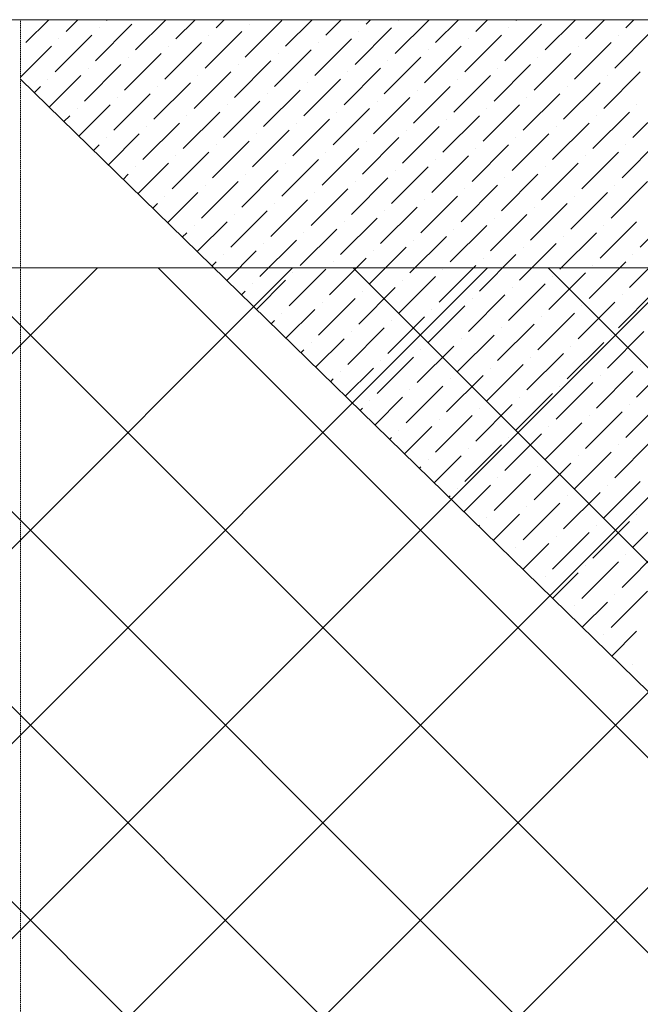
# Model space of a CAD drawing. Header units: millimetres. Extents: x -150 to 17700, y -13097 to 13830.
# Tile 35 of 67: x 4047 to 5172, y 12045 to 13830. Entities that reach past the tile are written whole.
import ezdxf

# ---------------------------------------------------------------- set-up
doc = ezdxf.new("R2010")
doc.units = ezdxf.units.MM
doc.header["$MEASUREMENT"] = 0
doc.linetypes.add('RCP XREF$0$( Hidden )', pattern=[0.375, 0.25, -0.125])
doc.layers.get('0').update_dxf_attribs({"lineweight": 5})
for name, color, linetype, lineweight, true_color in [('RCP XREF$0$A-CEILING-01', 9, 'Continuous', 0, 0x808080), ('RCP XREF$0$A-CELING ELEMENT', 9, 'Continuous', 0, 0x808080), ('RCP XREF$0$A-Wall & Column', 9, 'Continuous', 0, 0x808080), ('RCP XREF$0$XR-CP-DS$0$Level 24', 9, 'Continuous', 0, 0x808080)]:
    doc.layers.add(name, color=color, linetype=linetype, lineweight=lineweight, true_color=true_color)

# ---------------------------------------------------------------- blocks, each defined once
blk = doc.blocks.new('RCP XREF')
at = {"layer": 'RCP XREF$0$A-CEILING-01', "color": 8, "linetype": 'Continuous', "lineweight": 0, "true_color": 0x808080}
for p, q in [((200, 9392.4), (4187.6, 13380)), ((200, 9038.8), (4541.2, 13380)), ((200, 8685.3), (4894.7, 13380)), ((200, 8331.7), (5248.3, 13380)), ((200, 7978.2), (5601.8, 13380)), ((200, 7271.1), (6308.9, 13380)), ((11011.1, 5252.3), (2883.5, 13380)), ((11187.9, 5429.1), (3237, 13380)), ((11364.7, 5605.9), (3590.6, 13380)), ((6029.9, 11294.2), (3944.1, 13380)), ((11718.3, 5959.4), (4297.7, 13380)), ((11895, 6136.2), (4651.2, 13380)), ((12071.8, 6313), (5004.8, 13380)), ((200, 7624.6), (5890, 13314.6))]:
    blk.add_line(p, q, dxfattribs=at)
at = {"layer": 'RCP XREF$0$A-CEILING-01', "color": 8, "lineweight": 0, "true_color": 0x808080}
blk.add_line((5890, 13380), (350, 13380), dxfattribs=at)
at = {"layer": 'RCP XREF$0$A-CELING ELEMENT', "color": 8, "linetype": 'RCP XREF$0$( Hidden )', "lineweight": 0, "ltscale": 10, "true_color": 0x808080}
for p, q in [((4048, 4720), (4048, 13830)), ((4048, 13830), (13250, 13830))]:
    blk.add_line(p, q, dxfattribs=at)
at = {"layer": 'RCP XREF$0$A-CELING ELEMENT', "color": 8, "linetype": 'Continuous', "lineweight": 0, "true_color": 0x808080, "transparency": 33554687}
for p, q in [((4058, 13788.6), (4099.4, 13830)), ((4130.9, 13808.5), (4152.4, 13830)), ((4183.9, 13755.4), (4250.2, 13821.7)), ((4190.6, 13815.1), (4190.6, 13815.1)), ((4203.8, 13828.4), (4205.5, 13830)), ((4256.9, 13775.3), (4311.5, 13830)), ((4329.8, 13795.2), (4364.6, 13830)), ((4402.7, 13815.1), (4417.6, 13830)), ((4455.7, 13762.1), (4522, 13828.4)), ((4462.4, 13821.7), (4462.4, 13821.7)), ((4528.7, 13782), (4576.7, 13830)), ((4601.6, 13801.8), (4629.7, 13830)), ((4654.6, 13748.8), (4720.9, 13815.1)), ((4674.5, 13821.7), (4682.8, 13830)), ((4727.5, 13768.7), (4788.8, 13830)), ((4734.2, 13828.4), (4734.2, 13828.4)), ((4800.4, 13788.6), (4841.9, 13830)), ((4873.4, 13808.5), (4894.9, 13830)), ((4926.4, 13755.4), (4992.7, 13821.7)), ((4933, 13815.1), (4933, 13815.1)), ((4946.3, 13828.4), (4947.9, 13830)), ((4999.3, 13775.3), (5054, 13830)), ((5072.2, 13795.2), (5107, 13830)), ((5145.2, 13815.1), (5160.1, 13830)), ((4111, 13735.6), (4177.3, 13801.8)), ((4382.8, 13742.2), (4449.1, 13808.5)), ((4389.4, 13801.8), (4389.4, 13801.8)), ((4661.2, 13808.5), (4661.2, 13808.5)), ((4853.5, 13735.6), (4919.8, 13801.8)), ((5125.3, 13742.2), (5191.6, 13808.5)), ((5131.9, 13801.8), (5131.9, 13801.8)), ((4048, 13725.6), (4104.4, 13782)), ((4117.6, 13795.2), (4117.6, 13795.2)), ((4309.9, 13722.3), (4376.2, 13788.6)), ((4316.5, 13782), (4316.5, 13782)), ((4581.7, 13728.9), (4648, 13795.2)), ((4588.3, 13788.6), (4588.3, 13788.6)), ((4780.6, 13715.7), (4846.8, 13782)), ((4860.1, 13795.2), (4860.1, 13795.2)), ((5052.4, 13722.3), (5118.6, 13788.6)), ((5059, 13782), (5059, 13782)), ((4237, 13702.4), (4303.3, 13768.7)), ((4243.6, 13762.1), (4243.6, 13762.1)), ((4508.8, 13709), (4575.1, 13775.3)), ((4515.4, 13768.7), (4515.4, 13768.7)), ((4707.6, 13695.8), (4773.9, 13762.1)), ((4787.2, 13775.3), (4787.2, 13775.3)), ((4979.4, 13702.4), (5045.7, 13768.7)), ((4986.1, 13762.1), (4986.1, 13762.1)), ((4164, 13682.5), (4230.3, 13748.8)), ((4435.8, 13689.2), (4502.1, 13755.4)), ((4442.5, 13748.8), (4442.5, 13748.8)), ((4714.3, 13755.4), (4714.3, 13755.4)), ((4906.5, 13682.5), (4972.8, 13748.8)), ((4100, 13671.5), (4157.4, 13728.9)), ((4170.7, 13742.2), (4170.7, 13742.2)), ((4362.9, 13669.3), (4429.2, 13735.6)), ((4369.6, 13728.9), (4369.6, 13728.9)), ((4634.7, 13675.9), (4701, 13742.2)), ((4641.3, 13735.6), (4641.3, 13735.6)), ((4833.6, 13662.6), (4899.9, 13728.9)), ((4913.1, 13742.2), (4913.1, 13742.2)), ((5105.4, 13669.3), (5171.7, 13735.6)), ((5112, 13728.9), (5112, 13728.9)), ((4073.2, 13697.7), (4084.5, 13709)), ((4097.8, 13722.3), (4097.8, 13722.3)), ((4290, 13649.4), (4356.3, 13715.7)), ((4296.6, 13709), (4296.6, 13709)), ((4561.8, 13656), (4628.1, 13722.3)), ((4568.4, 13715.7), (4568.4, 13715.7)), ((4760.7, 13642.7), (4827, 13709)), ((4840.2, 13722.3), (4840.2, 13722.3)), ((5032.5, 13649.4), (5098.8, 13715.7)), ((5039.1, 13709), (5039.1, 13709)), ((4217.1, 13629.5), (4283.4, 13695.8)), ((4488.9, 13636.1), (4555.2, 13702.4)), ((4495.5, 13695.8), (4495.5, 13695.8)), ((4767.3, 13702.4), (4767.3, 13702.4)), ((4959.5, 13629.5), (5025.8, 13695.8)), ((4153.7, 13619.1), (4210.5, 13675.9)), ((4223.7, 13689.2), (4223.7, 13689.2)), ((4416, 13616.2), (4482.2, 13682.5)), ((4422.6, 13675.9), (4422.6, 13675.9)), ((4687.8, 13622.9), (4754, 13689.2)), ((4694.4, 13682.5), (4694.4, 13682.5)), ((4886.6, 13609.6), (4952.9, 13675.9)), ((4966.2, 13689.2), (4966.2, 13689.2)), ((5158.4, 13616.2), (5224.7, 13682.5)), ((5165, 13675.9), (5165, 13675.9)), ((4126.8, 13645.3), (4137.5, 13656)), ((4150.8, 13669.3), (4150.8, 13669.3)), ((4343, 13596.3), (4409.3, 13662.6)), ((4349.7, 13656), (4349.7, 13656)), ((4614.8, 13603), (4681.1, 13669.3)), ((4621.5, 13662.6), (4621.5, 13662.6)), ((4813.7, 13589.7), (4880, 13656)), ((4893.3, 13669.3), (4893.3, 13669.3)), ((5085.5, 13596.3), (5151.8, 13662.6)), ((5092.1, 13656), (5092.1, 13656)), ((4270.1, 13576.5), (4336.4, 13642.7)), ((4541.9, 13583.1), (4608.2, 13649.4)), ((4548.5, 13642.7), (4548.5, 13642.7)), ((4820.3, 13649.4), (4820.3, 13649.4)), ((5012.6, 13576.5), (5078.9, 13642.7)), ((4207.4, 13566.7), (4263.5, 13622.9)), ((4276.7, 13636.1), (4276.7, 13636.1)), ((4469, 13563.2), (4535.3, 13629.5)), ((4475.6, 13622.9), (4475.6, 13622.9)), ((4740.8, 13569.8), (4807.1, 13636.1)), ((4747.4, 13629.5), (4747.4, 13629.5)), ((4939.7, 13556.6), (5005.9, 13622.9)), ((5019.2, 13636.1), (5019.2, 13636.1)), ((4180.5, 13592.9), (4190.6, 13603)), ((4203.8, 13616.2), (4203.8, 13616.2)), ((4396.1, 13543.3), (4462.4, 13609.6)), ((4402.7, 13603), (4402.7, 13603)), ((4667.9, 13549.9), (4734.2, 13616.2)), ((4674.5, 13609.6), (4674.5, 13609.6)), ((4866.7, 13536.7), (4933, 13603)), ((4946.3, 13616.2), (4946.3, 13616.2)), ((5138.5, 13543.3), (5204.8, 13609.6)), ((5145.2, 13603), (5145.2, 13603)), ((4323.1, 13523.4), (4389.4, 13589.7)), ((4329.8, 13583.1), (4329.8, 13583.1)), ((4594.9, 13530.1), (4661.2, 13596.3)), ((4601.6, 13589.7), (4601.6, 13589.7)), ((4793.8, 13516.8), (4860.1, 13583.1)), ((4873.4, 13596.3), (4873.4, 13596.3)), ((5065.6, 13523.4), (5131.9, 13589.7)), ((5072.2, 13583.1), (5072.2, 13583.1)), ((4261, 13514.3), (4316.5, 13569.8)), ((4522, 13510.2), (4588.3, 13576.5)), ((4528.7, 13569.8), (4528.7, 13569.8)), ((4800.4, 13576.5), (4800.4, 13576.5)), ((4992.7, 13503.5), (5059, 13569.8)), ((4234.2, 13540.5), (4243.6, 13549.9)), ((4256.9, 13563.2), (4256.9, 13563.2)), ((4449.1, 13490.3), (4515.4, 13556.6)), ((4455.7, 13549.9), (4455.7, 13549.9)), ((4720.9, 13496.9), (4787.2, 13563.2)), ((4727.5, 13556.6), (4727.5, 13556.6)), ((4919.8, 13483.6), (4986.1, 13549.9)), ((4999.3, 13563.2), (4999.3, 13563.2)), ((4376.2, 13470.4), (4442.5, 13536.7)), ((4382.8, 13530.1), (4382.8, 13530.1)), ((4648, 13477), (4714.3, 13543.3)), ((4654.6, 13536.7), (4654.6, 13536.7)), ((4846.8, 13463.8), (4913.1, 13530.1)), ((4926.4, 13543.3), (4926.4, 13543.3)), ((5118.6, 13470.4), (5184.9, 13536.7)), ((5125.3, 13530.1), (5125.3, 13530.1)), ((4314.7, 13461.9), (4369.6, 13516.8)), ((4575.1, 13457.1), (4641.3, 13523.4)), ((4581.7, 13516.8), (4581.7, 13516.8)), ((4853.5, 13523.4), (4853.5, 13523.4)), ((5045.7, 13450.5), (5112, 13516.8)), ((4287.9, 13488.1), (4296.6, 13496.9)), ((4309.9, 13510.2), (4309.9, 13510.2)), ((4502.1, 13437.2), (4568.4, 13503.5)), ((4508.8, 13496.9), (4508.8, 13496.9)), ((4773.9, 13443.9), (4840.2, 13510.2)), ((4780.6, 13503.5), (4780.6, 13503.5)), ((4972.8, 13430.6), (5039.1, 13496.9)), ((5052.4, 13510.2), (5052.4, 13510.2)), ((4429.2, 13417.4), (4495.5, 13483.6)), ((4435.8, 13477), (4435.8, 13477)), ((4701, 13424), (4767.3, 13490.3)), ((4707.6, 13483.6), (4707.6, 13483.6)), ((4899.9, 13410.7), (4966.2, 13477)), ((4979.4, 13490.3), (4979.4, 13490.3)), ((5171.7, 13417.4), (5238, 13483.6)), ((4368.4, 13409.6), (4422.6, 13463.8)), ((4628.1, 13404.1), (4694.4, 13470.4)), ((4634.7, 13463.8), (4634.7, 13463.8)), ((4906.5, 13470.4), (4906.5, 13470.4)), ((5098.8, 13397.5), (5165, 13463.8)), ((4341.5, 13435.8), (4349.7, 13443.9)), ((4362.9, 13457.1), (4362.9, 13457.1)), ((4555.2, 13384.2), (4621.5, 13450.5)), ((4561.8, 13443.9), (4561.8, 13443.9)), ((4827, 13390.8), (4893.3, 13457.1)), ((4833.6, 13450.5), (4833.6, 13450.5)), ((5025.8, 13377.6), (5092.1, 13443.9)), ((5105.4, 13457.1), (5105.4, 13457.1)), ((4482.2, 13364.3), (4548.5, 13430.6)), ((4488.9, 13424), (4488.9, 13424)), ((4754, 13371), (4820.3, 13437.2)), ((4760.7, 13430.6), (4760.7, 13430.6)), ((4952.9, 13357.7), (5019.2, 13424)), ((5032.5, 13437.2), (5032.5, 13437.2)), ((4422.1, 13357.2), (4475.6, 13410.7)), ((4681.1, 13351.1), (4747.4, 13417.4)), ((4687.8, 13410.7), (4687.8, 13410.7)), ((4959.5, 13417.4), (4959.5, 13417.4)), ((5151.8, 13344.4), (5218.1, 13410.7)), ((4395.2, 13383.4), (4402.7, 13390.8)), ((4416, 13404.1), (4416, 13404.1)), ((4608.2, 13331.2), (4674.5, 13397.5)), ((4614.8, 13390.8), (4614.8, 13390.8)), ((4880, 13337.8), (4946.3, 13404.1)), ((4886.6, 13397.5), (4886.6, 13397.5)), ((5078.9, 13324.6), (5145.2, 13390.8)), ((5158.4, 13404.1), (5158.4, 13404.1)), ((4535.3, 13311.3), (4601.6, 13377.6)), ((4541.9, 13371), (4541.9, 13371)), ((4807.1, 13317.9), (4873.4, 13384.2)), ((4813.7, 13377.6), (4813.7, 13377.6)), ((5005.9, 13304.7), (5072.2, 13371)), ((5085.5, 13384.2), (5085.5, 13384.2)), ((4469, 13351.1), (4469, 13351.1)), ((4475.7, 13304.8), (4528.7, 13357.7)), ((4734.2, 13298), (4800.4, 13364.3)), ((4740.8, 13357.7), (4740.8, 13357.7)), ((4933, 13284.8), (4999.3, 13351.1)), ((5012.6, 13364.3), (5012.6, 13364.3)), ((4448.9, 13331), (4455.7, 13337.8)), ((4661.2, 13278.1), (4727.5, 13344.4)), ((4667.9, 13337.8), (4667.9, 13337.8)), ((4939.7, 13344.4), (4939.7, 13344.4)), ((5131.9, 13271.5), (5198.2, 13337.8)), ((4588.3, 13258.3), (4654.6, 13324.6)), ((4594.9, 13317.9), (4594.9, 13317.9)), ((4860.1, 13264.9), (4926.4, 13331.2)), ((4866.7, 13324.6), (4866.7, 13324.6)), ((5059, 13251.6), (5125.3, 13317.9)), ((5138.5, 13331.2), (5138.5, 13331.2)), ((4522, 13298), (4522, 13298)), ((4529.4, 13252.4), (4581.7, 13304.7)), ((4787.2, 13245), (4853.5, 13311.3)), ((4793.8, 13304.7), (4793.8, 13304.7)), ((4986.1, 13231.7), (5052.4, 13298)), ((5065.6, 13311.3), (5065.6, 13311.3)), ((4502.6, 13278.6), (4508.8, 13284.8)), ((4714.3, 13225.1), (4780.6, 13291.4)), ((4720.9, 13284.8), (4720.9, 13284.8)), ((4992.7, 13291.4), (4992.7, 13291.4)), ((4641.3, 13205.2), (4707.6, 13271.5)), ((4648, 13264.9), (4648, 13264.9)), ((4913.1, 13211.9), (4979.4, 13278.1)), ((4919.8, 13271.5), (4919.8, 13271.5)), ((5112, 13198.6), (5178.3, 13264.9)), ((4575.1, 13245), (4575.1, 13245)), ((4583.1, 13200), (4634.7, 13251.6)), ((4840.2, 13192), (4906.5, 13258.3)), ((4846.8, 13251.6), (4846.8, 13251.6)), ((5039.1, 13178.7), (5105.4, 13245)), ((5118.6, 13258.3), (5118.6, 13258.3)), ((4556.2, 13226.2), (4561.8, 13231.7)), ((4767.3, 13172.1), (4833.6, 13238.4)), ((4773.9, 13231.7), (4773.9, 13231.7)), ((5045.7, 13238.4), (5045.7, 13238.4)), ((4694.4, 13152.2), (4760.7, 13218.5)), ((4701, 13211.9), (4701, 13211.9)), ((4966.2, 13158.8), (5032.5, 13225.1)), ((4972.8, 13218.5), (4972.8, 13218.5)), ((5165, 13145.6), (5231.3, 13211.9)), ((4628.1, 13192), (4628.1, 13192)), ((4636.8, 13147.6), (4687.8, 13198.6)), ((4893.3, 13138.9), (4959.5, 13205.2)), ((4899.9, 13198.6), (4899.9, 13198.6)), ((5092.1, 13125.7), (5158.4, 13192)), ((5171.7, 13205.2), (5171.7, 13205.2)), ((4609.9, 13173.8), (4614.8, 13178.7)), ((4820.3, 13119), (4886.6, 13185.3)), ((4827, 13178.7), (4827, 13178.7)), ((5098.8, 13185.3), (5098.8, 13185.3)), ((4747.4, 13099.2), (4813.7, 13165.5)), ((4754, 13158.8), (4754, 13158.8)), ((5019.2, 13105.8), (5085.5, 13172.1)), ((5025.8, 13165.5), (5025.8, 13165.5)), ((4681.1, 13138.9), (4681.1, 13138.9)), ((4690.4, 13095.2), (4740.8, 13145.6)), ((4946.3, 13085.9), (5012.6, 13152.2)), ((4952.9, 13145.6), (4952.9, 13145.6)), ((5145.2, 13072.6), (5211.5, 13138.9)), ((4663.6, 13121.4), (4667.9, 13125.7)), ((4873.4, 13066), (4939.7, 13132.3)), ((4880, 13125.7), (4880, 13125.7)), ((5072.2, 13052.8), (5138.5, 13119)), ((5151.8, 13132.3), (5151.8, 13132.3)), ((4800.4, 13046.1), (4866.7, 13112.4)), ((4807.1, 13105.8), (4807.1, 13105.8)), ((5078.9, 13112.4), (5078.9, 13112.4)), ((4734.2, 13085.9), (4734.2, 13085.9)), ((4744.1, 13042.8), (4793.8, 13092.5)), ((4999.3, 13032.9), (5065.6, 13099.2)), ((5005.9, 13092.5), (5005.9, 13092.5)), ((4717.3, 13069), (4720.9, 13072.6)), ((4926.4, 13013), (4992.7, 13079.3)), ((4933, 13072.6), (4933, 13072.6)), ((5125.3, 12999.7), (5191.6, 13066)), ((4853.5, 12993.1), (4919.8, 13059.4)), ((4860.1, 13052.8), (4860.1, 13052.8)), ((5131.9, 13059.4), (5131.9, 13059.4)), ((4787.2, 13032.9), (4787.2, 13032.9)), ((4797.8, 12990.4), (4846.8, 13039.5)), ((5052.4, 12979.8), (5118.6, 13046.1)), ((5059, 13039.5), (5059, 13039.5)), ((4770.9, 13016.6), (4773.9, 13019.6)), ((4979.4, 12959.9), (5045.7, 13026.2)), ((4986.1, 13019.6), (4986.1, 13019.6)), ((4906.5, 12940.1), (4972.8, 13006.4)), ((4913.1, 12999.7), (4913.1, 12999.7)), ((4840.2, 12979.8), (4840.2, 12979.8)), ((4851.5, 12938), (4899.9, 12986.5)), ((5105.4, 12926.8), (5171.7, 12993.1)), ((5112, 12986.5), (5112, 12986.5)), ((4824.6, 12964.2), (4827, 12966.6)), ((5032.5, 12906.9), (5098.8, 12973.2)), ((5039.1, 12966.6), (5039.1, 12966.6)), ((4959.5, 12887), (5025.8, 12953.3)), ((4966.2, 12946.7), (4966.2, 12946.7)), ((4893.3, 12926.8), (4893.3, 12926.8)), ((4905.1, 12885.6), (4952.9, 12933.4)), ((5158.4, 12873.8), (5224.7, 12940.1)), ((5165, 12933.4), (5165, 12933.4)), ((4878.3, 12911.8), (4880, 12913.5)), ((5085.5, 12853.9), (5151.8, 12920.2)), ((5092.1, 12913.5), (5092.1, 12913.5)), ((5012.6, 12834), (5078.9, 12900.3)), ((5019.2, 12893.7), (5019.2, 12893.7)), ((4946.3, 12873.8), (4946.3, 12873.8)), ((4958.8, 12833.3), (5005.9, 12880.4)), ((4932, 12859.5), (4933, 12860.5)), ((5138.5, 12800.8), (5204.8, 12867.1)), ((5145.2, 12860.5), (5145.2, 12860.5)), ((5065.6, 12781), (5131.9, 12847.3)), ((5072.2, 12840.6), (5072.2, 12840.6)), ((4999.3, 12820.7), (4999.3, 12820.7)), ((5012.5, 12780.9), (5059, 12827.4)), ((4985.6, 12807.1), (4986.1, 12807.5)), ((5118.6, 12727.9), (5184.9, 12794.2)), ((5125.3, 12787.6), (5125.3, 12787.6)), ((5052.4, 12767.7), (5052.4, 12767.7)), ((5066.2, 12728.5), (5112, 12774.3)), ((5105.4, 12714.7), (5105.4, 12714.7)), ((5119.8, 12676.1), (5165, 12721.3)), ((5158.4, 12661.6), (5158.4, 12661.6))]:
    blk.add_line(p, q, dxfattribs=at)
at = {"layer": 'RCP XREF$0$A-CELING ELEMENT', "color": 8, "lineweight": 0, "true_color": 0x808080}
blk.add_line((9510.5, 8390.5), (4048, 13722.3), dxfattribs=at)
at = {"layer": 'RCP XREF$0$A-Wall & Column', "color": 8, "lineweight": 0, "true_color": 0x808080}
blk.add_line((350, 13830), (17200, 13830), dxfattribs=at)
at = {"layer": 'RCP XREF$0$XR-CP-DS$0$Level 24', "color": 8, "linetype": 'Continuous', "lineweight": 0, "true_color": 0x808080}
blk.add_line((350, 13380), (17200, 13380), dxfattribs=at)

msp = doc.modelspace()

# ---------------------------------------------------------------- block references
at = {"ltscale": 5}
msp.add_blockref('RCP XREF', (0, 0), dxfattribs=at)

doc.saveas('drawing.dxf')
